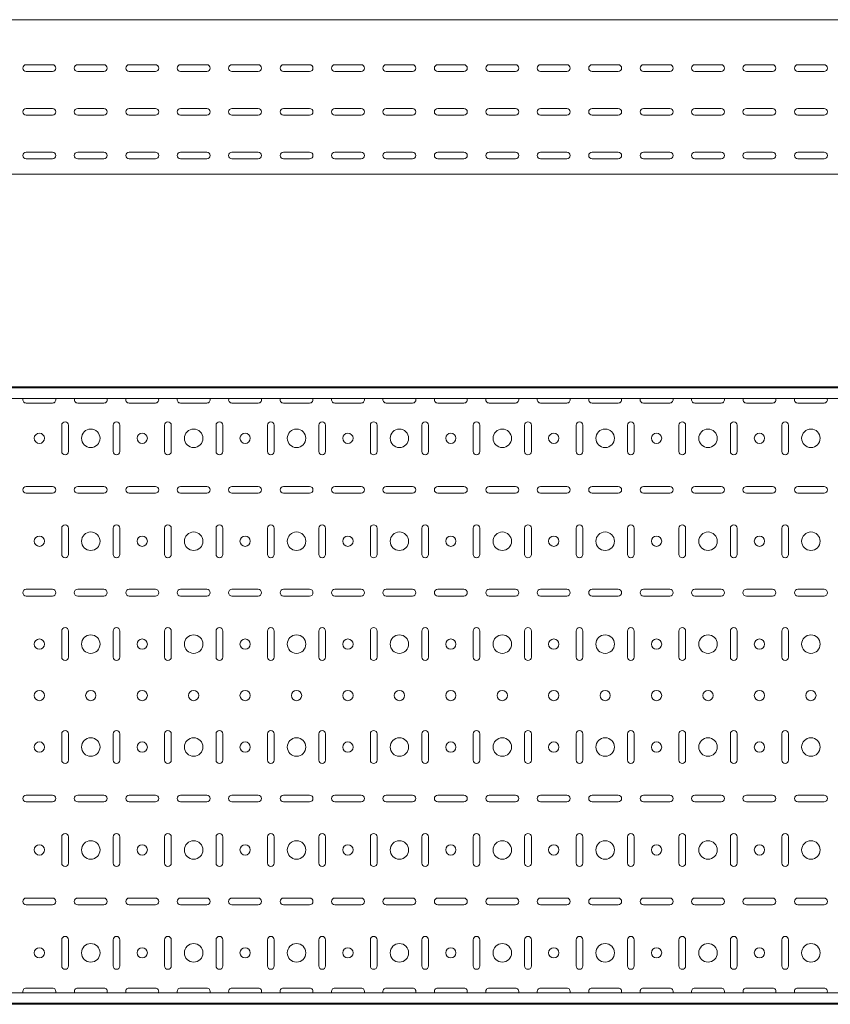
# Model space of a CAD drawing. Header units: millimetres. Extents: x -794 to 3872, y -6969 to -947.
# Tile 7 of 19: x 2328 to 3116, y -6969 to -6012. Entities that reach past the tile are written whole.
import ezdxf

# ---------------------------------------------------------------- set-up
doc = ezdxf.new("R2010")
doc.units = ezdxf.units.MM

msp = doc.modelspace()

# ---------------------------------------------------------------- linework, layer by layer
at = {"color": 7, "linetype": 'Continuous', "lineweight": 15}
for p, q in [((3872.2, -6011.74), (872.2, -6011.74)), ((2334.45, -6055.49), (2359.95, -6055.49)), ((2384.45, -6055.49), (2409.95, -6055.49)), ((2434.45, -6055.49), (2459.95, -6055.49)), ((2484.45, -6055.49), (2509.95, -6055.49)), ((2534.45, -6055.49), (2559.95, -6055.49)), ((2584.45, -6055.49), (2609.95, -6055.49)), ((2634.45, -6055.49), (2659.95, -6055.49)), ((2684.45, -6055.49), (2709.95, -6055.49)), ((2734.45, -6055.49), (2759.95, -6055.49)), ((2784.45, -6055.49), (2809.95, -6055.49)), ((2834.45, -6055.49), (2859.95, -6055.49)), ((2884.45, -6055.49), (2909.95, -6055.49)), ((2934.45, -6055.49), (2959.95, -6055.49)), ((2984.45, -6055.49), (3009.95, -6055.49)), ((3034.45, -6055.49), (3059.95, -6055.49)), ((3084.45, -6055.49), (3109.95, -6055.49)), ((2359.95, -6061.99), (2334.45, -6061.99)), ((2409.95, -6061.99), (2384.45, -6061.99)), ((2459.95, -6061.99), (2434.45, -6061.99)), ((2509.95, -6061.99), (2484.45, -6061.99)), ((2559.95, -6061.99), (2534.45, -6061.99)), ((2609.95, -6061.99), (2584.45, -6061.99)), ((2659.95, -6061.99), (2634.45, -6061.99)), ((2709.95, -6061.99), (2684.45, -6061.99)), ((2759.95, -6061.99), (2734.45, -6061.99)), ((2809.95, -6061.99), (2784.45, -6061.99)), ((2859.95, -6061.99), (2834.45, -6061.99)), ((2909.95, -6061.99), (2884.45, -6061.99)), ((2959.95, -6061.99), (2934.45, -6061.99)), ((3009.95, -6061.99), (2984.45, -6061.99)), ((3059.95, -6061.99), (3034.45, -6061.99)), ((3109.95, -6061.99), (3084.45, -6061.99)), ((2334.45, -6097.99), (2359.95, -6097.99)), ((2384.45, -6097.99), (2409.95, -6097.99)), ((2434.45, -6097.99), (2459.95, -6097.99)), ((2484.45, -6097.99), (2509.95, -6097.99)), ((2534.45, -6097.99), (2559.95, -6097.99)), ((2584.45, -6097.99), (2609.95, -6097.99)), ((2634.45, -6097.99), (2659.95, -6097.99)), ((2684.45, -6097.99), (2709.95, -6097.99)), ((2734.45, -6097.99), (2759.95, -6097.99)), ((2784.45, -6097.99), (2809.95, -6097.99)), ((2834.45, -6097.99), (2859.95, -6097.99)), ((2884.45, -6097.99), (2909.95, -6097.99)), ((2934.45, -6097.99), (2959.95, -6097.99)), ((2984.45, -6097.99), (3009.95, -6097.99)), ((3034.45, -6097.99), (3059.95, -6097.99)), ((3084.45, -6097.99), (3109.95, -6097.99)), ((2359.95, -6104.49), (2334.45, -6104.49)), ((2409.95, -6104.49), (2384.45, -6104.49)), ((2459.95, -6104.49), (2434.45, -6104.49)), ((2509.95, -6104.49), (2484.45, -6104.49)), ((2559.95, -6104.49), (2534.45, -6104.49)), ((2609.95, -6104.49), (2584.45, -6104.49)), ((2659.95, -6104.49), (2634.45, -6104.49)), ((2709.95, -6104.49), (2684.45, -6104.49)), ((2759.95, -6104.49), (2734.45, -6104.49)), ((2809.95, -6104.49), (2784.45, -6104.49)), ((2859.95, -6104.49), (2834.45, -6104.49)), ((2909.95, -6104.49), (2884.45, -6104.49)), ((2959.95, -6104.49), (2934.45, -6104.49)), ((3009.95, -6104.49), (2984.45, -6104.49)), ((3059.95, -6104.49), (3034.45, -6104.49)), ((3109.95, -6104.49), (3084.45, -6104.49)), ((2334.45, -6140.49), (2359.95, -6140.49)), ((2384.45, -6140.49), (2409.95, -6140.49)), ((2434.45, -6140.49), (2459.95, -6140.49)), ((2484.45, -6140.49), (2509.95, -6140.49)), ((2534.45, -6140.49), (2559.95, -6140.49)), ((2584.45, -6140.49), (2609.95, -6140.49)), ((2634.45, -6140.49), (2659.95, -6140.49)), ((2684.45, -6140.49), (2709.95, -6140.49)), ((2734.45, -6140.49), (2759.95, -6140.49)), ((2784.45, -6140.49), (2809.95, -6140.49)), ((2834.45, -6140.49), (2859.95, -6140.49)), ((2884.45, -6140.49), (2909.95, -6140.49)), ((2934.45, -6140.49), (2959.95, -6140.49)), ((2984.45, -6140.49), (3009.95, -6140.49)), ((3034.45, -6140.49), (3059.95, -6140.49)), ((3084.45, -6140.49), (3109.95, -6140.49)), ((2359.95, -6146.99), (2334.45, -6146.99)), ((2409.95, -6146.99), (2384.45, -6146.99)), ((2459.95, -6146.99), (2434.45, -6146.99)), ((2509.95, -6146.99), (2484.45, -6146.99)), ((2559.95, -6146.99), (2534.45, -6146.99)), ((2609.95, -6146.99), (2584.45, -6146.99)), ((2659.95, -6146.99), (2634.45, -6146.99)), ((2709.95, -6146.99), (2684.45, -6146.99)), ((2759.95, -6146.99), (2734.45, -6146.99)), ((2809.95, -6146.99), (2784.45, -6146.99)), ((2859.95, -6146.99), (2834.45, -6146.99)), ((2909.95, -6146.99), (2884.45, -6146.99)), ((2959.95, -6146.99), (2934.45, -6146.99)), ((3009.95, -6146.99), (2984.45, -6146.99)), ((3059.95, -6146.99), (3034.45, -6146.99)), ((3109.95, -6146.99), (3084.45, -6146.99)), ((3872.2, -6161.74), (872.2, -6161.74)), ((3872.2, -6368.54), (872.2, -6368.54)), ((3872.2, -6369.54), (872.2, -6369.54)), ((3872.2, -6379.75), (872.2, -6379.75)), ((2334.45, -6384.29), (2359.95, -6384.29)), ((2384.45, -6384.29), (2409.95, -6384.29)), ((2434.45, -6384.29), (2459.95, -6384.29)), ((2484.45, -6384.29), (2509.95, -6384.29)), ((2534.45, -6384.29), (2559.95, -6384.29)), ((2584.45, -6384.29), (2609.95, -6384.29)), ((2634.45, -6384.29), (2659.95, -6384.29)), ((2684.45, -6384.29), (2709.95, -6384.29)), ((2734.45, -6384.29), (2759.95, -6384.29)), ((2784.45, -6384.29), (2809.95, -6384.29)), ((2834.45, -6384.29), (2859.95, -6384.29)), ((2884.45, -6384.29), (2909.95, -6384.29)), ((2934.45, -6384.29), (2959.95, -6384.29)), ((2984.45, -6384.29), (3009.95, -6384.29)), ((3034.45, -6384.29), (3059.95, -6384.29)), ((3084.45, -6384.29), (3109.95, -6384.29)), ((2368.95, -6405.79), (2368.95, -6431.29)), ((2375.45, -6431.29), (2375.45, -6405.79)), ((2418.95, -6405.79), (2418.95, -6431.29)), ((2425.45, -6431.29), (2425.45, -6405.79)), ((2468.95, -6405.79), (2468.95, -6431.29)), ((2475.45, -6431.29), (2475.45, -6405.79)), ((2518.95, -6405.79), (2518.95, -6431.29)), ((2525.45, -6431.29), (2525.45, -6405.79)), ((2568.95, -6405.79), (2568.95, -6431.29)), ((2575.45, -6431.29), (2575.45, -6405.79)), ((2618.95, -6405.79), (2618.95, -6431.29)), ((2625.45, -6431.29), (2625.45, -6405.79)), ((2668.95, -6405.79), (2668.95, -6431.29)), ((2675.45, -6431.29), (2675.45, -6405.79)), ((2718.95, -6405.79), (2718.95, -6431.29)), ((2725.45, -6431.29), (2725.45, -6405.79)), ((2768.95, -6405.79), (2768.95, -6431.29)), ((2775.45, -6431.29), (2775.45, -6405.79)), ((2818.95, -6405.79), (2818.95, -6431.29)), ((2825.45, -6431.29), (2825.45, -6405.79)), ((2868.95, -6405.79), (2868.95, -6431.29)), ((2875.45, -6431.29), (2875.45, -6405.79)), ((2918.95, -6405.79), (2918.95, -6431.29)), ((2925.45, -6431.29), (2925.45, -6405.79)), ((2968.95, -6405.79), (2968.95, -6431.29)), ((2975.45, -6431.29), (2975.45, -6405.79)), ((3018.95, -6405.79), (3018.95, -6431.29)), ((3025.45, -6431.29), (3025.45, -6405.79)), ((3068.95, -6405.79), (3068.95, -6431.29)), ((3075.45, -6431.29), (3075.45, -6405.79)), ((2359.95, -6465.29), (2334.45, -6465.29)), ((2409.95, -6465.29), (2384.45, -6465.29)), ((2459.95, -6465.29), (2434.45, -6465.29)), ((2509.95, -6465.29), (2484.45, -6465.29)), ((2559.95, -6465.29), (2534.45, -6465.29)), ((2609.95, -6465.29), (2584.45, -6465.29)), ((2659.95, -6465.29), (2634.45, -6465.29)), ((2709.95, -6465.29), (2684.45, -6465.29)), ((2759.95, -6465.29), (2734.45, -6465.29)), ((2809.95, -6465.29), (2784.45, -6465.29)), ((2859.95, -6465.29), (2834.45, -6465.29)), ((2909.95, -6465.29), (2884.45, -6465.29)), ((2959.95, -6465.29), (2934.45, -6465.29)), ((3009.95, -6465.29), (2984.45, -6465.29)), ((3059.95, -6465.29), (3034.45, -6465.29)), ((3109.95, -6465.29), (3084.45, -6465.29)), ((2334.45, -6471.79), (2359.95, -6471.79)), ((2384.45, -6471.79), (2409.95, -6471.79)), ((2434.45, -6471.79), (2459.95, -6471.79)), ((2484.45, -6471.79), (2509.95, -6471.79)), ((2534.45, -6471.79), (2559.95, -6471.79)), ((2584.45, -6471.79), (2609.95, -6471.79)), ((2634.45, -6471.79), (2659.95, -6471.79)), ((2684.45, -6471.79), (2709.95, -6471.79)), ((2734.45, -6471.79), (2759.95, -6471.79)), ((2784.45, -6471.79), (2809.95, -6471.79)), ((2834.45, -6471.79), (2859.95, -6471.79)), ((2884.45, -6471.79), (2909.95, -6471.79)), ((2934.45, -6471.79), (2959.95, -6471.79)), ((2984.45, -6471.79), (3009.95, -6471.79)), ((3034.45, -6471.79), (3059.95, -6471.79)), ((3084.45, -6471.79), (3109.95, -6471.79)), ((2368.95, -6505.79), (2368.95, -6531.29)), ((2375.45, -6531.29), (2375.45, -6505.79)), ((2418.95, -6505.79), (2418.95, -6531.29)), ((2425.45, -6531.29), (2425.45, -6505.79)), ((2468.95, -6505.79), (2468.95, -6531.29)), ((2475.45, -6531.29), (2475.45, -6505.79)), ((2518.95, -6505.79), (2518.95, -6531.29)), ((2525.45, -6531.29), (2525.45, -6505.79)), ((2568.95, -6505.79), (2568.95, -6531.29)), ((2575.45, -6531.29), (2575.45, -6505.79)), ((2618.95, -6505.79), (2618.95, -6531.29)), ((2625.45, -6531.29), (2625.45, -6505.79)), ((2668.95, -6505.79), (2668.95, -6531.29)), ((2675.45, -6531.29), (2675.45, -6505.79)), ((2718.95, -6505.79), (2718.95, -6531.29)), ((2725.45, -6531.29), (2725.45, -6505.79)), ((2768.95, -6505.79), (2768.95, -6531.29)), ((2775.45, -6531.29), (2775.45, -6505.79)), ((2818.95, -6505.79), (2818.95, -6531.29)), ((2825.45, -6531.29), (2825.45, -6505.79)), ((2868.95, -6505.79), (2868.95, -6531.29)), ((2875.45, -6531.29), (2875.45, -6505.79)), ((2918.95, -6505.79), (2918.95, -6531.29)), ((2925.45, -6531.29), (2925.45, -6505.79)), ((2968.95, -6505.79), (2968.95, -6531.29)), ((2975.45, -6531.29), (2975.45, -6505.79)), ((3018.95, -6505.79), (3018.95, -6531.29)), ((3025.45, -6531.29), (3025.45, -6505.79)), ((3068.95, -6505.79), (3068.95, -6531.29)), ((3075.45, -6531.29), (3075.45, -6505.79)), ((2359.95, -6565.29), (2334.45, -6565.29)), ((2334.45, -6571.79), (2359.95, -6571.79)), ((2409.95, -6565.29), (2384.45, -6565.29)), ((2384.45, -6571.79), (2409.95, -6571.79)), ((2459.95, -6565.29), (2434.45, -6565.29)), ((2434.45, -6571.79), (2459.95, -6571.79)), ((2509.95, -6565.29), (2484.45, -6565.29)), ((2484.45, -6571.79), (2509.95, -6571.79)), ((2559.95, -6565.29), (2534.45, -6565.29)), ((2534.45, -6571.79), (2559.95, -6571.79)), ((2609.95, -6565.29), (2584.45, -6565.29)), ((2584.45, -6571.79), (2609.95, -6571.79)), ((2659.95, -6565.29), (2634.45, -6565.29)), ((2634.45, -6571.79), (2659.95, -6571.79)), ((2709.95, -6565.29), (2684.45, -6565.29)), ((2684.45, -6571.79), (2709.95, -6571.79)), ((2759.95, -6565.29), (2734.45, -6565.29)), ((2734.45, -6571.79), (2759.95, -6571.79)), ((2809.95, -6565.29), (2784.45, -6565.29)), ((2784.45, -6571.79), (2809.95, -6571.79)), ((2859.95, -6565.29), (2834.45, -6565.29)), ((2834.45, -6571.79), (2859.95, -6571.79)), ((2909.95, -6565.29), (2884.45, -6565.29)), ((2884.45, -6571.79), (2909.95, -6571.79)), ((2959.95, -6565.29), (2934.45, -6565.29)), ((2934.45, -6571.79), (2959.95, -6571.79)), ((3009.95, -6565.29), (2984.45, -6565.29)), ((2984.45, -6571.79), (3009.95, -6571.79)), ((3059.95, -6565.29), (3034.45, -6565.29)), ((3034.45, -6571.79), (3059.95, -6571.79)), ((3109.95, -6565.29), (3084.45, -6565.29)), ((3084.45, -6571.79), (3109.95, -6571.79)), ((2368.95, -6605.79), (2368.95, -6631.29)), ((2375.45, -6631.29), (2375.45, -6605.79)), ((2418.95, -6605.79), (2418.95, -6631.29)), ((2425.45, -6631.29), (2425.45, -6605.79)), ((2468.95, -6605.79), (2468.95, -6631.29)), ((2475.45, -6631.29), (2475.45, -6605.79)), ((2518.95, -6605.79), (2518.95, -6631.29)), ((2525.45, -6631.29), (2525.45, -6605.79)), ((2568.95, -6605.79), (2568.95, -6631.29)), ((2575.45, -6631.29), (2575.45, -6605.79)), ((2618.95, -6605.79), (2618.95, -6631.29)), ((2625.45, -6631.29), (2625.45, -6605.79)), ((2668.95, -6605.79), (2668.95, -6631.29)), ((2675.45, -6631.29), (2675.45, -6605.79)), ((2718.95, -6605.79), (2718.95, -6631.29)), ((2725.45, -6631.29), (2725.45, -6605.79)), ((2768.95, -6605.79), (2768.95, -6631.29)), ((2775.45, -6631.29), (2775.45, -6605.79)), ((2818.95, -6605.79), (2818.95, -6631.29)), ((2825.45, -6631.29), (2825.45, -6605.79)), ((2868.95, -6605.79), (2868.95, -6631.29)), ((2875.45, -6631.29), (2875.45, -6605.79)), ((2918.95, -6605.79), (2918.95, -6631.29)), ((2925.45, -6631.29), (2925.45, -6605.79)), ((2968.95, -6605.79), (2968.95, -6631.29)), ((2975.45, -6631.29), (2975.45, -6605.79)), ((3018.95, -6605.79), (3018.95, -6631.29)), ((3025.45, -6631.29), (3025.45, -6605.79)), ((3068.95, -6605.79), (3068.95, -6631.29)), ((3075.45, -6631.29), (3075.45, -6605.79)), ((2368.95, -6705.79), (2368.95, -6731.29)), ((2375.45, -6731.29), (2375.45, -6705.79)), ((2418.95, -6705.79), (2418.95, -6731.29)), ((2425.45, -6731.29), (2425.45, -6705.79)), ((2468.95, -6705.79), (2468.95, -6731.29)), ((2475.45, -6731.29), (2475.45, -6705.79)), ((2518.95, -6705.79), (2518.95, -6731.29)), ((2525.45, -6731.29), (2525.45, -6705.79)), ((2568.95, -6705.79), (2568.95, -6731.29)), ((2575.45, -6731.29), (2575.45, -6705.79)), ((2618.95, -6705.79), (2618.95, -6731.29)), ((2625.45, -6731.29), (2625.45, -6705.79)), ((2668.95, -6705.79), (2668.95, -6731.29)), ((2675.45, -6731.29), (2675.45, -6705.79)), ((2718.95, -6705.79), (2718.95, -6731.29)), ((2725.45, -6731.29), (2725.45, -6705.79)), ((2768.95, -6705.79), (2768.95, -6731.29)), ((2775.45, -6731.29), (2775.45, -6705.79)), ((2818.95, -6705.79), (2818.95, -6731.29)), ((2825.45, -6731.29), (2825.45, -6705.79)), ((2868.95, -6705.79), (2868.95, -6731.29)), ((2875.45, -6731.29), (2875.45, -6705.79)), ((2918.95, -6705.79), (2918.95, -6731.29)), ((2925.45, -6731.29), (2925.45, -6705.79)), ((2968.95, -6705.79), (2968.95, -6731.29)), ((2975.45, -6731.29), (2975.45, -6705.79)), ((3018.95, -6705.79), (3018.95, -6731.29)), ((3025.45, -6731.29), (3025.45, -6705.79)), ((3068.95, -6705.79), (3068.95, -6731.29)), ((3075.45, -6731.29), (3075.45, -6705.79)), ((2359.95, -6765.29), (2334.45, -6765.29)), ((2334.45, -6771.79), (2359.95, -6771.79)), ((2409.95, -6765.29), (2384.45, -6765.29)), ((2384.45, -6771.79), (2409.95, -6771.79)), ((2459.95, -6765.29), (2434.45, -6765.29)), ((2434.45, -6771.79), (2459.95, -6771.79)), ((2509.95, -6765.29), (2484.45, -6765.29)), ((2484.45, -6771.79), (2509.95, -6771.79)), ((2559.95, -6765.29), (2534.45, -6765.29)), ((2534.45, -6771.79), (2559.95, -6771.79)), ((2609.95, -6765.29), (2584.45, -6765.29)), ((2584.45, -6771.79), (2609.95, -6771.79)), ((2659.95, -6765.29), (2634.45, -6765.29)), ((2634.45, -6771.79), (2659.95, -6771.79)), ((2709.95, -6765.29), (2684.45, -6765.29)), ((2684.45, -6771.79), (2709.95, -6771.79)), ((2759.95, -6765.29), (2734.45, -6765.29)), ((2734.45, -6771.79), (2759.95, -6771.79)), ((2809.95, -6765.29), (2784.45, -6765.29)), ((2784.45, -6771.79), (2809.95, -6771.79)), ((2859.95, -6765.29), (2834.45, -6765.29)), ((2834.45, -6771.79), (2859.95, -6771.79)), ((2909.95, -6765.29), (2884.45, -6765.29)), ((2884.45, -6771.79), (2909.95, -6771.79)), ((2959.95, -6765.29), (2934.45, -6765.29)), ((2934.45, -6771.79), (2959.95, -6771.79)), ((3009.95, -6765.29), (2984.45, -6765.29)), ((2984.45, -6771.79), (3009.95, -6771.79)), ((3059.95, -6765.29), (3034.45, -6765.29)), ((3034.45, -6771.79), (3059.95, -6771.79)), ((3109.95, -6765.29), (3084.45, -6765.29)), ((3084.45, -6771.79), (3109.95, -6771.79)), ((2368.95, -6805.79), (2368.95, -6831.29)), ((2375.45, -6831.29), (2375.45, -6805.79)), ((2418.95, -6805.79), (2418.95, -6831.29)), ((2425.45, -6831.29), (2425.45, -6805.79)), ((2468.95, -6805.79), (2468.95, -6831.29)), ((2475.45, -6831.29), (2475.45, -6805.79)), ((2518.95, -6805.79), (2518.95, -6831.29)), ((2525.45, -6831.29), (2525.45, -6805.79)), ((2568.95, -6805.79), (2568.95, -6831.29)), ((2575.45, -6831.29), (2575.45, -6805.79)), ((2618.95, -6805.79), (2618.95, -6831.29)), ((2625.45, -6831.29), (2625.45, -6805.79)), ((2668.95, -6805.79), (2668.95, -6831.29)), ((2675.45, -6831.29), (2675.45, -6805.79)), ((2718.95, -6805.79), (2718.95, -6831.29)), ((2725.45, -6831.29), (2725.45, -6805.79)), ((2768.95, -6805.79), (2768.95, -6831.29)), ((2775.45, -6831.29), (2775.45, -6805.79)), ((2818.95, -6805.79), (2818.95, -6831.29)), ((2825.45, -6831.29), (2825.45, -6805.79)), ((2868.95, -6805.79), (2868.95, -6831.29)), ((2875.45, -6831.29), (2875.45, -6805.79)), ((2918.95, -6805.79), (2918.95, -6831.29)), ((2925.45, -6831.29), (2925.45, -6805.79)), ((2968.95, -6805.79), (2968.95, -6831.29)), ((2975.45, -6831.29), (2975.45, -6805.79)), ((3018.95, -6805.79), (3018.95, -6831.29)), ((3025.45, -6831.29), (3025.45, -6805.79)), ((3068.95, -6805.79), (3068.95, -6831.29)), ((3075.45, -6831.29), (3075.45, -6805.79)), ((2359.95, -6865.29), (2334.45, -6865.29)), ((2409.95, -6865.29), (2384.45, -6865.29)), ((2459.95, -6865.29), (2434.45, -6865.29)), ((2509.95, -6865.29), (2484.45, -6865.29)), ((2559.95, -6865.29), (2534.45, -6865.29)), ((2609.95, -6865.29), (2584.45, -6865.29)), ((2659.95, -6865.29), (2634.45, -6865.29)), ((2709.95, -6865.29), (2684.45, -6865.29)), ((2759.95, -6865.29), (2734.45, -6865.29)), ((2809.95, -6865.29), (2784.45, -6865.29)), ((2859.95, -6865.29), (2834.45, -6865.29)), ((2909.95, -6865.29), (2884.45, -6865.29)), ((2959.95, -6865.29), (2934.45, -6865.29)), ((3009.95, -6865.29), (2984.45, -6865.29)), ((3059.95, -6865.29), (3034.45, -6865.29)), ((3109.95, -6865.29), (3084.45, -6865.29)), ((2334.45, -6871.79), (2359.95, -6871.79)), ((2384.45, -6871.79), (2409.95, -6871.79)), ((2434.45, -6871.79), (2459.95, -6871.79)), ((2484.45, -6871.79), (2509.95, -6871.79)), ((2534.45, -6871.79), (2559.95, -6871.79)), ((2584.45, -6871.79), (2609.95, -6871.79)), ((2634.45, -6871.79), (2659.95, -6871.79)), ((2684.45, -6871.79), (2709.95, -6871.79)), ((2734.45, -6871.79), (2759.95, -6871.79)), ((2784.45, -6871.79), (2809.95, -6871.79)), ((2834.45, -6871.79), (2859.95, -6871.79)), ((2884.45, -6871.79), (2909.95, -6871.79)), ((2934.45, -6871.79), (2959.95, -6871.79)), ((2984.45, -6871.79), (3009.95, -6871.79)), ((3034.45, -6871.79), (3059.95, -6871.79)), ((3084.45, -6871.79), (3109.95, -6871.79)), ((2368.95, -6905.79), (2368.95, -6931.29)), ((2375.45, -6931.29), (2375.45, -6905.79)), ((2418.95, -6905.79), (2418.95, -6931.29)), ((2425.45, -6931.29), (2425.45, -6905.79)), ((2468.95, -6905.79), (2468.95, -6931.29)), ((2475.45, -6931.29), (2475.45, -6905.79)), ((2518.95, -6905.79), (2518.95, -6931.29)), ((2525.45, -6931.29), (2525.45, -6905.79)), ((2568.95, -6905.79), (2568.95, -6931.29)), ((2575.45, -6931.29), (2575.45, -6905.79)), ((2618.95, -6905.79), (2618.95, -6931.29)), ((2625.45, -6931.29), (2625.45, -6905.79)), ((2668.95, -6905.79), (2668.95, -6931.29)), ((2675.45, -6931.29), (2675.45, -6905.79)), ((2718.95, -6905.79), (2718.95, -6931.29)), ((2725.45, -6931.29), (2725.45, -6905.79)), ((2768.95, -6905.79), (2768.95, -6931.29)), ((2775.45, -6931.29), (2775.45, -6905.79)), ((2818.95, -6905.79), (2818.95, -6931.29)), ((2825.45, -6931.29), (2825.45, -6905.79)), ((2868.95, -6905.79), (2868.95, -6931.29)), ((2875.45, -6931.29), (2875.45, -6905.79)), ((2918.95, -6905.79), (2918.95, -6931.29)), ((2925.45, -6931.29), (2925.45, -6905.79)), ((2968.95, -6905.79), (2968.95, -6931.29)), ((2975.45, -6931.29), (2975.45, -6905.79)), ((3018.95, -6905.79), (3018.95, -6931.29)), ((3025.45, -6931.29), (3025.45, -6905.79)), ((3068.95, -6905.79), (3068.95, -6931.29)), ((3075.45, -6931.29), (3075.45, -6905.79)), ((2359.95, -6952.79), (2334.45, -6952.79)), ((2409.95, -6952.79), (2384.45, -6952.79)), ((2459.95, -6952.79), (2434.45, -6952.79)), ((2509.95, -6952.79), (2484.45, -6952.79)), ((2559.95, -6952.79), (2534.45, -6952.79)), ((2609.95, -6952.79), (2584.45, -6952.79)), ((2659.95, -6952.79), (2634.45, -6952.79)), ((2709.95, -6952.79), (2684.45, -6952.79)), ((2759.95, -6952.79), (2734.45, -6952.79)), ((2809.95, -6952.79), (2784.45, -6952.79)), ((2859.95, -6952.79), (2834.45, -6952.79)), ((2909.95, -6952.79), (2884.45, -6952.79)), ((2959.95, -6952.79), (2934.45, -6952.79)), ((3009.95, -6952.79), (2984.45, -6952.79)), ((3059.95, -6952.79), (3034.45, -6952.79)), ((3109.95, -6952.79), (3084.45, -6952.79)), ((3872.2, -6957.33), (872.2, -6957.33)), ((872.2, -6967.54), (3872.2, -6967.54)), ((3872.2, -6968.54), (872.2, -6968.54))]:
    msp.add_line(p, q, dxfattribs=at)
for centre, radius in [((2397.2, -6418.54), 9), ((2497.2, -6418.54), 9), ((2597.2, -6418.54), 9), ((2697.2, -6418.54), 9), ((2797.2, -6418.54), 9), ((2897.2, -6418.54), 9), ((2997.2, -6418.54), 9), ((3097.2, -6418.54), 9), ((2347.2, -6418.54), 5), ((2447.2, -6418.54), 5), ((2547.2, -6418.54), 5), ((2647.2, -6418.54), 5), ((2747.2, -6418.54), 5), ((2847.2, -6418.54), 5), ((2947.2, -6418.54), 5), ((3047.2, -6418.54), 5), ((2347.2, -6518.54), 5), ((2397.2, -6518.54), 9), ((2447.2, -6518.54), 5), ((2497.2, -6518.54), 9), ((2547.2, -6518.54), 5), ((2597.2, -6518.54), 9), ((2647.2, -6518.54), 5), ((2697.2, -6518.54), 9), ((2747.2, -6518.54), 5), ((2797.2, -6518.54), 9), ((2847.2, -6518.54), 5), ((2897.2, -6518.54), 9), ((2947.2, -6518.54), 5), ((2997.2, -6518.54), 9), ((3047.2, -6518.54), 5), ((3097.2, -6518.54), 9), ((2397.2, -6618.54), 9), ((2497.2, -6618.54), 9), ((2597.2, -6618.54), 9), ((2697.2, -6618.54), 9), ((2797.2, -6618.54), 9), ((2897.2, -6618.54), 9), ((2997.2, -6618.54), 9), ((3097.2, -6618.54), 9), ((2347.2, -6618.54), 5), ((2447.2, -6618.54), 5), ((2547.2, -6618.54), 5), ((2647.2, -6618.54), 5), ((2747.2, -6618.54), 5), ((2847.2, -6618.54), 5), ((2947.2, -6618.54), 5), ((3047.2, -6618.54), 5), ((2347.2, -6668.54), 5), ((2397.2, -6668.54), 5), ((2447.2, -6668.54), 5), ((2497.2, -6668.54), 5), ((2547.2, -6668.54), 5), ((2597.2, -6668.54), 5), ((2647.2, -6668.54), 5), ((2697.2, -6668.54), 5), ((2747.2, -6668.54), 5), ((2797.2, -6668.54), 5), ((2847.2, -6668.54), 5), ((2897.2, -6668.54), 5), ((2947.2, -6668.54), 5), ((2997.2, -6668.54), 5), ((3047.2, -6668.54), 5), ((3097.2, -6668.54), 5), ((2347.2, -6718.54), 5), ((2397.2, -6718.54), 9), ((2447.2, -6718.54), 5), ((2497.2, -6718.54), 9), ((2547.2, -6718.54), 5), ((2597.2, -6718.54), 9), ((2647.2, -6718.54), 5), ((2697.2, -6718.54), 9), ((2747.2, -6718.54), 5), ((2797.2, -6718.54), 9), ((2847.2, -6718.54), 5), ((2897.2, -6718.54), 9), ((2947.2, -6718.54), 5), ((2997.2, -6718.54), 9), ((3047.2, -6718.54), 5), ((3097.2, -6718.54), 9), ((2397.2, -6818.54), 9), ((2497.2, -6818.54), 9), ((2597.2, -6818.54), 9), ((2697.2, -6818.54), 9), ((2797.2, -6818.54), 9), ((2897.2, -6818.54), 9), ((2997.2, -6818.54), 9), ((3097.2, -6818.54), 9), ((2347.2, -6818.54), 5), ((2447.2, -6818.54), 5), ((2547.2, -6818.54), 5), ((2647.2, -6818.54), 5), ((2747.2, -6818.54), 5), ((2847.2, -6818.54), 5), ((2947.2, -6818.54), 5), ((3047.2, -6818.54), 5), ((2347.2, -6918.54), 5), ((2397.2, -6918.54), 9), ((2447.2, -6918.54), 5), ((2497.2, -6918.54), 9), ((2547.2, -6918.54), 5), ((2597.2, -6918.54), 9), ((2647.2, -6918.54), 5), ((2697.2, -6918.54), 9), ((2747.2, -6918.54), 5), ((2797.2, -6918.54), 9), ((2847.2, -6918.54), 5), ((2897.2, -6918.54), 9), ((2947.2, -6918.54), 5), ((2997.2, -6918.54), 9), ((3047.2, -6918.54), 5), ((3097.2, -6918.54), 9)]:
    msp.add_circle(centre, radius, dxfattribs=at)
for centre, start, end in [((2334.45, -6058.74), 90, 270), ((2359.95, -6058.74), 270, 90), ((2384.45, -6058.74), 90, 270), ((2409.95, -6058.74), 270, 90), ((2434.45, -6058.74), 90, 270), ((2459.95, -6058.74), 270, 90), ((2484.45, -6058.74), 90, 270), ((2509.95, -6058.74), 270, 90), ((2534.45, -6058.74), 90, 270), ((2559.95, -6058.74), 270, 90), ((2584.45, -6058.74), 90, 270), ((2609.95, -6058.74), 270, 90), ((2634.45, -6058.74), 90, 270), ((2659.95, -6058.74), 270, 90), ((2684.45, -6058.74), 90, 270), ((2709.95, -6058.74), 270, 90), ((2734.45, -6058.74), 90, 270), ((2759.95, -6058.74), 270, 90), ((2784.45, -6058.74), 90, 270), ((2809.95, -6058.74), 270, 90), ((2834.45, -6058.74), 90, 270), ((2859.95, -6058.74), 270, 90), ((2884.45, -6058.74), 90, 270), ((2909.95, -6058.74), 270, 90), ((2934.45, -6058.74), 90, 270), ((2959.95, -6058.74), 270, 90), ((2984.45, -6058.74), 90, 270), ((3009.95, -6058.74), 270, 90), ((3034.45, -6058.74), 90, 270), ((3059.95, -6058.74), 270, 90), ((3084.45, -6058.74), 90, 270), ((3109.95, -6058.74), 270, 90), ((2334.45, -6101.24), 90, 270), ((2359.95, -6101.24), 270, 90), ((2384.45, -6101.24), 90, 270), ((2409.95, -6101.24), 270, 90), ((2434.45, -6101.24), 90, 270), ((2459.95, -6101.24), 270, 90), ((2484.45, -6101.24), 90, 270), ((2509.95, -6101.24), 270, 90), ((2534.45, -6101.24), 90, 270), ((2559.95, -6101.24), 270, 90), ((2584.45, -6101.24), 90, 270), ((2609.95, -6101.24), 270, 90), ((2634.45, -6101.24), 90, 270), ((2659.95, -6101.24), 270, 90), ((2684.45, -6101.24), 90, 270), ((2709.95, -6101.24), 270, 90), ((2734.45, -6101.24), 90, 270), ((2759.95, -6101.24), 270, 90), ((2784.45, -6101.24), 90, 270), ((2809.95, -6101.24), 270, 90), ((2834.45, -6101.24), 90, 270), ((2859.95, -6101.24), 270, 90), ((2884.45, -6101.24), 90, 270), ((2909.95, -6101.24), 270, 90), ((2934.45, -6101.24), 90, 270), ((2959.95, -6101.24), 270, 90), ((2984.45, -6101.24), 90, 270), ((3009.95, -6101.24), 270, 90), ((3034.45, -6101.24), 90, 270), ((3059.95, -6101.24), 270, 90), ((3084.45, -6101.24), 90, 270), ((3109.95, -6101.24), 270, 90), ((2334.45, -6143.74), 90, 270), ((2359.95, -6143.74), 270, 90), ((2384.45, -6143.74), 90, 270), ((2409.95, -6143.74), 270, 90), ((2434.45, -6143.74), 90, 270), ((2459.95, -6143.74), 270, 90), ((2484.45, -6143.74), 90, 270), ((2509.95, -6143.74), 270, 90), ((2534.45, -6143.74), 90, 270), ((2559.95, -6143.74), 270, 90), ((2584.45, -6143.74), 90, 270), ((2609.95, -6143.74), 270, 90), ((2634.45, -6143.74), 90, 270), ((2659.95, -6143.74), 270, 90), ((2684.45, -6143.74), 90, 270), ((2709.95, -6143.74), 270, 90), ((2734.45, -6143.74), 90, 270), ((2759.95, -6143.74), 270, 90), ((2784.45, -6143.74), 90, 270), ((2809.95, -6143.74), 270, 90), ((2834.45, -6143.74), 90, 270), ((2859.95, -6143.74), 270, 90), ((2884.45, -6143.74), 90, 270), ((2909.95, -6143.74), 270, 90), ((2934.45, -6143.74), 90, 270), ((2959.95, -6143.74), 270, 90), ((2984.45, -6143.74), 90, 270), ((3009.95, -6143.74), 270, 90), ((3034.45, -6143.74), 90, 270), ((3059.95, -6143.74), 270, 90), ((3084.45, -6143.74), 90, 270), ((3109.95, -6143.74), 270, 90), ((2334.45, -6381.04), 156.64793, 270), ((2359.95, -6381.04), 270, 23.35207), ((2384.45, -6381.04), 156.64793, 270), ((2409.95, -6381.04), 270, 23.35207), ((2434.45, -6381.04), 156.64793, 270), ((2459.95, -6381.04), 270, 23.35207), ((2484.45, -6381.04), 156.64793, 270), ((2509.95, -6381.04), 270, 23.35207), ((2534.45, -6381.04), 156.64793, 270), ((2559.95, -6381.04), 270, 23.35207), ((2584.45, -6381.04), 156.64793, 270), ((2609.95, -6381.04), 270, 23.35207), ((2634.45, -6381.04), 156.64793, 270), ((2659.95, -6381.04), 270, 23.35207), ((2684.45, -6381.04), 156.64793, 270), ((2709.95, -6381.04), 270, 23.35207), ((2734.45, -6381.04), 156.64793, 270), ((2759.95, -6381.04), 270, 23.35207), ((2784.45, -6381.04), 156.64793, 270), ((2809.95, -6381.04), 270, 23.35207), ((2834.45, -6381.04), 156.64793, 270), ((2859.95, -6381.04), 270, 23.35207), ((2884.45, -6381.04), 156.64793, 270), ((2909.95, -6381.04), 270, 23.35207), ((2934.45, -6381.04), 156.64793, 270), ((2959.95, -6381.04), 270, 23.35207), ((2984.45, -6381.04), 156.64793, 270), ((3009.95, -6381.04), 270, 23.35207), ((3034.45, -6381.04), 156.64793, 270), ((3059.95, -6381.04), 270, 23.35207), ((3084.45, -6381.04), 156.64793, 270), ((3109.95, -6381.04), 270, 23.35207), ((2372.2, -6405.79), 0, 180), ((2422.2, -6405.79), 0, 180), ((2472.2, -6405.79), 0, 180), ((2522.2, -6405.79), 0, 180), ((2572.2, -6405.79), 0, 180), ((2622.2, -6405.79), 0, 180), ((2672.2, -6405.79), 0, 180), ((2722.2, -6405.79), 0, 180), ((2772.2, -6405.79), 0, 180), ((2822.2, -6405.79), 0, 180), ((2872.2, -6405.79), 0, 180), ((2922.2, -6405.79), 0, 180), ((2972.2, -6405.79), 0, 180), ((3022.2, -6405.79), 0, 180), ((3072.2, -6405.79), 0, 180), ((2372.2, -6431.29), 180, 0), ((2422.2, -6431.29), 180, 0), ((2472.2, -6431.29), 180, 0), ((2522.2, -6431.29), 180, 0), ((2572.2, -6431.29), 180, 0), ((2622.2, -6431.29), 180, 0), ((2672.2, -6431.29), 180, 0), ((2722.2, -6431.29), 180, 0), ((2772.2, -6431.29), 180, 0), ((2822.2, -6431.29), 180, 0), ((2872.2, -6431.29), 180, 0), ((2922.2, -6431.29), 180, 0), ((2972.2, -6431.29), 180, 0), ((3022.2, -6431.29), 180, 0), ((3072.2, -6431.29), 180, 0), ((2334.45, -6468.54), 90, 270), ((2359.95, -6468.54), 270, 90), ((2384.45, -6468.54), 90, 270), ((2409.95, -6468.54), 270, 90), ((2434.45, -6468.54), 90, 270), ((2459.95, -6468.54), 270, 90), ((2484.45, -6468.54), 90, 270), ((2509.95, -6468.54), 270, 90), ((2534.45, -6468.54), 90, 270), ((2559.95, -6468.54), 270, 90), ((2584.45, -6468.54), 90, 270), ((2609.95, -6468.54), 270, 90), ((2634.45, -6468.54), 90, 270), ((2659.95, -6468.54), 270, 90), ((2684.45, -6468.54), 90, 270), ((2709.95, -6468.54), 270, 90), ((2734.45, -6468.54), 90, 270), ((2759.95, -6468.54), 270, 90), ((2784.45, -6468.54), 90, 270), ((2809.95, -6468.54), 270, 90), ((2834.45, -6468.54), 90, 270), ((2859.95, -6468.54), 270, 90), ((2884.45, -6468.54), 90, 270), ((2909.95, -6468.54), 270, 90), ((2934.45, -6468.54), 90, 270), ((2959.95, -6468.54), 270, 90), ((2984.45, -6468.54), 90, 270), ((3009.95, -6468.54), 270, 90), ((3034.45, -6468.54), 90, 270), ((3059.95, -6468.54), 270, 90), ((3084.45, -6468.54), 90, 270), ((3109.95, -6468.54), 270, 90), ((2372.2, -6505.79), 0, 180), ((2422.2, -6505.79), 0, 180), ((2472.2, -6505.79), 0, 180), ((2522.2, -6505.79), 0, 180), ((2572.2, -6505.79), 0, 180), ((2622.2, -6505.79), 0, 180), ((2672.2, -6505.79), 0, 180), ((2722.2, -6505.79), 0, 180), ((2772.2, -6505.79), 0, 180), ((2822.2, -6505.79), 0, 180), ((2872.2, -6505.79), 0, 180), ((2922.2, -6505.79), 0, 180), ((2972.2, -6505.79), 0, 180), ((3022.2, -6505.79), 0, 180), ((3072.2, -6505.79), 0, 180), ((2372.2, -6531.29), 180, 0), ((2422.2, -6531.29), 180, 0), ((2472.2, -6531.29), 180, 0), ((2522.2, -6531.29), 180, 0), ((2572.2, -6531.29), 180, 0), ((2622.2, -6531.29), 180, 0), ((2672.2, -6531.29), 180, 0), ((2722.2, -6531.29), 180, 0), ((2772.2, -6531.29), 180, 0), ((2822.2, -6531.29), 180, 0), ((2872.2, -6531.29), 180, 0), ((2922.2, -6531.29), 180, 0), ((2972.2, -6531.29), 180, 0), ((3022.2, -6531.29), 180, 0), ((3072.2, -6531.29), 180, 0), ((2334.45, -6568.54), 90, 270), ((2359.95, -6568.54), 270, 90), ((2384.45, -6568.54), 90, 270), ((2409.95, -6568.54), 270, 90), ((2434.45, -6568.54), 90, 270), ((2459.95, -6568.54), 270, 90), ((2484.45, -6568.54), 90, 270), ((2509.95, -6568.54), 270, 90), ((2534.45, -6568.54), 90, 270), ((2559.95, -6568.54), 270, 90), ((2584.45, -6568.54), 90, 270), ((2609.95, -6568.54), 270, 90), ((2634.45, -6568.54), 90, 270), ((2659.95, -6568.54), 270, 90), ((2684.45, -6568.54), 90, 270), ((2709.95, -6568.54), 270, 90), ((2734.45, -6568.54), 90, 270), ((2759.95, -6568.54), 270, 90), ((2784.45, -6568.54), 90, 270), ((2809.95, -6568.54), 270, 90), ((2834.45, -6568.54), 90, 270), ((2859.95, -6568.54), 270, 90), ((2884.45, -6568.54), 90, 270), ((2909.95, -6568.54), 270, 90), ((2934.45, -6568.54), 90, 270), ((2959.95, -6568.54), 270, 90), ((2984.45, -6568.54), 90, 270), ((3009.95, -6568.54), 270, 90), ((3034.45, -6568.54), 90, 270), ((3059.95, -6568.54), 270, 90), ((3084.45, -6568.54), 90, 270), ((3109.95, -6568.54), 270, 90), ((2372.2, -6605.79), 0, 180), ((2422.2, -6605.79), 0, 180), ((2472.2, -6605.79), 0, 180), ((2522.2, -6605.79), 0, 180), ((2572.2, -6605.79), 0, 180), ((2622.2, -6605.79), 0, 180), ((2672.2, -6605.79), 0, 180), ((2722.2, -6605.79), 0, 180), ((2772.2, -6605.79), 0, 180), ((2822.2, -6605.79), 0, 180), ((2872.2, -6605.79), 0, 180), ((2922.2, -6605.79), 0, 180), ((2972.2, -6605.79), 0, 180), ((3022.2, -6605.79), 0, 180), ((3072.2, -6605.79), 0, 180), ((2372.2, -6631.29), 180, 0), ((2422.2, -6631.29), 180, 0), ((2472.2, -6631.29), 180, 0), ((2522.2, -6631.29), 180, 0), ((2572.2, -6631.29), 180, 0), ((2622.2, -6631.29), 180, 0), ((2672.2, -6631.29), 180, 0), ((2722.2, -6631.29), 180, 0), ((2772.2, -6631.29), 180, 0), ((2822.2, -6631.29), 180, 0), ((2872.2, -6631.29), 180, 0), ((2922.2, -6631.29), 180, 0), ((2972.2, -6631.29), 180, 0), ((3022.2, -6631.29), 180, 0), ((3072.2, -6631.29), 180, 0), ((2372.2, -6705.79), 0, 180), ((2422.2, -6705.79), 0, 180), ((2472.2, -6705.79), 0, 180), ((2522.2, -6705.79), 0, 180), ((2572.2, -6705.79), 0, 180), ((2622.2, -6705.79), 0, 180), ((2672.2, -6705.79), 0, 180), ((2722.2, -6705.79), 0, 180), ((2772.2, -6705.79), 0, 180), ((2822.2, -6705.79), 0, 180), ((2872.2, -6705.79), 0, 180), ((2922.2, -6705.79), 0, 180), ((2972.2, -6705.79), 0, 180), ((3022.2, -6705.79), 0, 180), ((3072.2, -6705.79), 0, 180), ((2372.2, -6731.29), 180, 0), ((2422.2, -6731.29), 180, 0), ((2472.2, -6731.29), 180, 0), ((2522.2, -6731.29), 180, 0), ((2572.2, -6731.29), 180, 0), ((2622.2, -6731.29), 180, 0), ((2672.2, -6731.29), 180, 0), ((2722.2, -6731.29), 180, 0), ((2772.2, -6731.29), 180, 0), ((2822.2, -6731.29), 180, 0), ((2872.2, -6731.29), 180, 0), ((2922.2, -6731.29), 180, 0), ((2972.2, -6731.29), 180, 0), ((3022.2, -6731.29), 180, 0), ((3072.2, -6731.29), 180, 0), ((2334.45, -6768.54), 90, 270), ((2359.95, -6768.54), 270, 90), ((2384.45, -6768.54), 90, 270), ((2409.95, -6768.54), 270, 90), ((2434.45, -6768.54), 90, 270), ((2459.95, -6768.54), 270, 90), ((2484.45, -6768.54), 90, 270), ((2509.95, -6768.54), 270, 90), ((2534.45, -6768.54), 90, 270), ((2559.95, -6768.54), 270, 90), ((2584.45, -6768.54), 90, 270), ((2609.95, -6768.54), 270, 90), ((2634.45, -6768.54), 90, 270), ((2659.95, -6768.54), 270, 90), ((2684.45, -6768.54), 90, 270), ((2709.95, -6768.54), 270, 90), ((2734.45, -6768.54), 90, 270), ((2759.95, -6768.54), 270, 90), ((2784.45, -6768.54), 90, 270), ((2809.95, -6768.54), 270, 90), ((2834.45, -6768.54), 90, 270), ((2859.95, -6768.54), 270, 90), ((2884.45, -6768.54), 90, 270), ((2909.95, -6768.54), 270, 90), ((2934.45, -6768.54), 90, 270), ((2959.95, -6768.54), 270, 90), ((2984.45, -6768.54), 90, 270), ((3009.95, -6768.54), 270, 90), ((3034.45, -6768.54), 90, 270), ((3059.95, -6768.54), 270, 90), ((3084.45, -6768.54), 90, 270), ((3109.95, -6768.54), 270, 90), ((2372.2, -6805.79), 0, 180), ((2422.2, -6805.79), 0, 180), ((2472.2, -6805.79), 0, 180), ((2522.2, -6805.79), 0, 180), ((2572.2, -6805.79), 0, 180), ((2622.2, -6805.79), 0, 180), ((2672.2, -6805.79), 0, 180), ((2722.2, -6805.79), 0, 180), ((2772.2, -6805.79), 0, 180), ((2822.2, -6805.79), 0, 180), ((2872.2, -6805.79), 0, 180), ((2922.2, -6805.79), 0, 180), ((2972.2, -6805.79), 0, 180), ((3022.2, -6805.79), 0, 180), ((3072.2, -6805.79), 0, 180), ((2372.2, -6831.29), 180, 0), ((2422.2, -6831.29), 180, 0), ((2472.2, -6831.29), 180, 0), ((2522.2, -6831.29), 180, 0), ((2572.2, -6831.29), 180, 0), ((2622.2, -6831.29), 180, 0), ((2672.2, -6831.29), 180, 0), ((2722.2, -6831.29), 180, 0), ((2772.2, -6831.29), 180, 0), ((2822.2, -6831.29), 180, 0), ((2872.2, -6831.29), 180, 0), ((2922.2, -6831.29), 180, 0), ((2972.2, -6831.29), 180, 0), ((3022.2, -6831.29), 180, 0), ((3072.2, -6831.29), 180, 0), ((2334.45, -6868.54), 90, 270), ((2359.95, -6868.54), 270, 90), ((2384.45, -6868.54), 90, 270), ((2409.95, -6868.54), 270, 90), ((2434.45, -6868.54), 90, 270), ((2459.95, -6868.54), 270, 90), ((2484.45, -6868.54), 90, 270), ((2509.95, -6868.54), 270, 90), ((2534.45, -6868.54), 90, 270), ((2559.95, -6868.54), 270, 90), ((2584.45, -6868.54), 90, 270), ((2609.95, -6868.54), 270, 90), ((2634.45, -6868.54), 90, 270), ((2659.95, -6868.54), 270, 90), ((2684.45, -6868.54), 90, 270), ((2709.95, -6868.54), 270, 90), ((2734.45, -6868.54), 90, 270), ((2759.95, -6868.54), 270, 90), ((2784.45, -6868.54), 90, 270), ((2809.95, -6868.54), 270, 90), ((2834.45, -6868.54), 90, 270), ((2859.95, -6868.54), 270, 90), ((2884.45, -6868.54), 90, 270), ((2909.95, -6868.54), 270, 90), ((2934.45, -6868.54), 90, 270), ((2959.95, -6868.54), 270, 90), ((2984.45, -6868.54), 90, 270), ((3009.95, -6868.54), 270, 90), ((3034.45, -6868.54), 90, 270), ((3059.95, -6868.54), 270, 90), ((3084.45, -6868.54), 90, 270), ((3109.95, -6868.54), 270, 90), ((2372.2, -6905.79), 0, 180), ((2422.2, -6905.79), 0, 180), ((2472.2, -6905.79), 0, 180), ((2522.2, -6905.79), 0, 180), ((2572.2, -6905.79), 0, 180), ((2622.2, -6905.79), 0, 180), ((2672.2, -6905.79), 0, 180), ((2722.2, -6905.79), 0, 180), ((2772.2, -6905.79), 0, 180), ((2822.2, -6905.79), 0, 180), ((2872.2, -6905.79), 0, 180), ((2922.2, -6905.79), 0, 180), ((2972.2, -6905.79), 0, 180), ((3022.2, -6905.79), 0, 180), ((3072.2, -6905.79), 0, 180), ((2372.2, -6931.29), 180, 0), ((2422.2, -6931.29), 180, 0), ((2472.2, -6931.29), 180, 0), ((2522.2, -6931.29), 180, 0), ((2572.2, -6931.29), 180, 0), ((2622.2, -6931.29), 180, 0), ((2672.2, -6931.29), 180, 0), ((2722.2, -6931.29), 180, 0), ((2772.2, -6931.29), 180, 0), ((2822.2, -6931.29), 180, 0), ((2872.2, -6931.29), 180, 0), ((2922.2, -6931.29), 180, 0), ((2972.2, -6931.29), 180, 0), ((3022.2, -6931.29), 180, 0), ((3072.2, -6931.29), 180, 0), ((2334.45, -6956.04), 90, 203.35207), ((2359.95, -6956.04), 336.64793, 90), ((2384.45, -6956.04), 90, 203.35207), ((2409.95, -6956.04), 336.64793, 90), ((2434.45, -6956.04), 90, 203.35207), ((2459.95, -6956.04), 336.64793, 90), ((2484.45, -6956.04), 90, 203.35207), ((2509.95, -6956.04), 336.64793, 90), ((2534.45, -6956.04), 90, 203.35207), ((2559.95, -6956.04), 336.64793, 90), ((2584.45, -6956.04), 90, 203.35207), ((2609.95, -6956.04), 336.64793, 90), ((2634.45, -6956.04), 90, 203.35207), ((2659.95, -6956.04), 336.64793, 90), ((2684.45, -6956.04), 90, 203.35207), ((2709.95, -6956.04), 336.64793, 90), ((2734.45, -6956.04), 90, 203.35207), ((2759.95, -6956.04), 336.64793, 90), ((2784.45, -6956.04), 90, 203.35207), ((2809.95, -6956.04), 336.64793, 90), ((2834.45, -6956.04), 90, 203.35207), ((2859.95, -6956.04), 336.64793, 90), ((2884.45, -6956.04), 90, 203.35207), ((2909.95, -6956.04), 336.64793, 90), ((2934.45, -6956.04), 90, 203.35207), ((2959.95, -6956.04), 336.64793, 90), ((2984.45, -6956.04), 90, 203.35207), ((3009.95, -6956.04), 336.64793, 90), ((3034.45, -6956.04), 90, 203.35207), ((3059.95, -6956.04), 336.64793, 90), ((3084.45, -6956.04), 90, 203.35207), ((3109.95, -6956.04), 336.64793, 90)]:
    msp.add_arc(centre, 3.25, start, end, dxfattribs=at)

doc.saveas('drawing.dxf')
